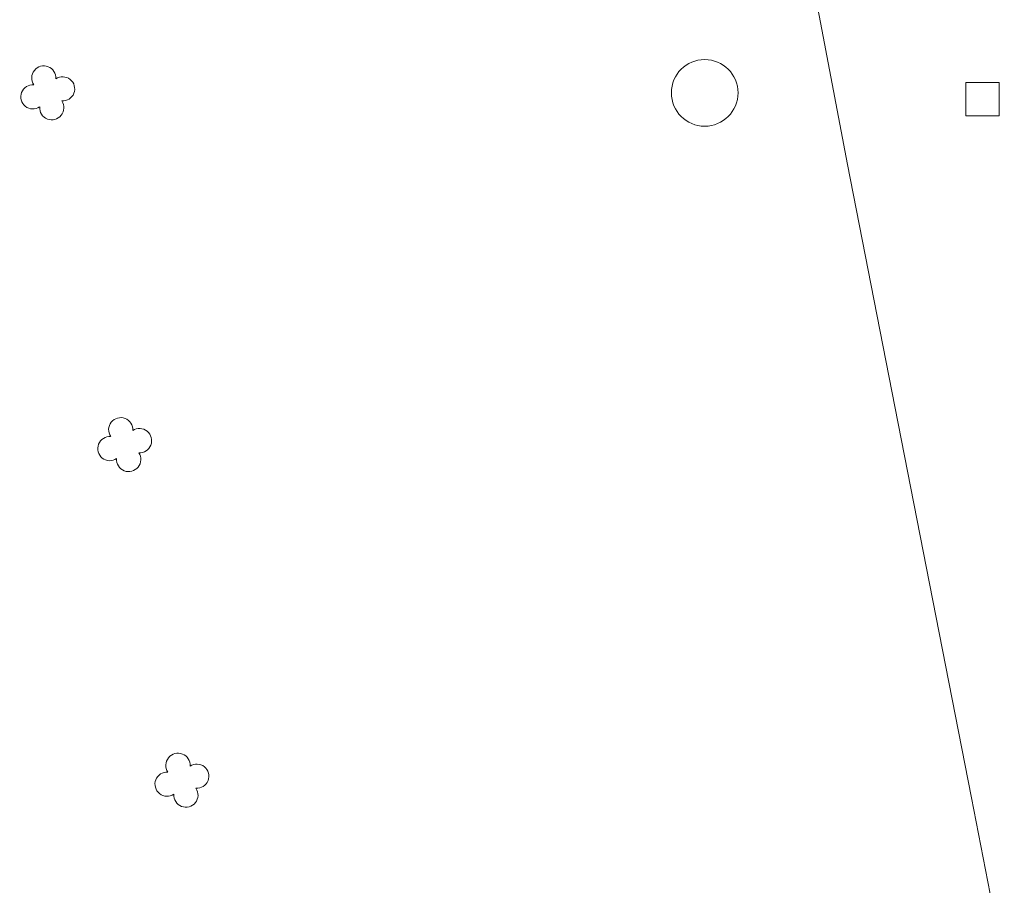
# Model space of a CAD drawing. Header units: metres. Extents: x 43144 to 46063, y 371355 to 373145.
# Tile 131 of 136: x 45936 to 45966, y 373068 to 373094. Entities that reach past the tile are written whole.
import ezdxf

# ---------------------------------------------------------------- set-up
doc = ezdxf.new("R2010")
doc.units = ezdxf.units.M

msp = doc.modelspace()

# ---------------------------------------------------------------- linework, layer by layer
at = {"layer": '', "lineweight": 18, "flags": 128}
for points in [[(45960.155, 373095.221), (45961.2, 373089.741)], [(45960.155, 373095.221), (45961.2, 373089.741)], [(45960.155, 373095.221), (45961.2, 373089.741)], [(45960.155, 373095.221), (45961.2, 373089.741)], [(45960.155, 373095.221), (45961.2, 373089.741)], [(45960.155, 373095.221), (45961.2, 373089.741)], [(45960.155, 373095.221), (45961.2, 373089.741)], [(45960.155, 373095.221), (45961.2, 373089.741)], [(45960.155, 373095.221), (45961.2, 373089.741)], [(45960.155, 373095.221), (45961.2, 373089.741)], [(45960.155, 373095.221), (45961.2, 373089.741)], [(45960.155, 373095.221), (45961.2, 373089.741)], [(45960.155, 373095.221), (45961.2, 373089.741)], [(45960.155, 373095.221), (45961.2, 373089.741)], [(45960.155, 373095.221), (45961.2, 373089.741)], [(45960.155, 373095.221), (45961.2, 373089.741)], [(45960.155, 373095.221), (45961.2, 373089.741)], [(45960.155, 373095.221), (45961.2, 373089.741)], [(45960.155, 373095.221), (45961.2, 373089.741)], [(45960.155, 373095.221), (45961.2, 373089.741)], [(45960.155, 373095.221), (45961.2, 373089.741)], [(45960.155, 373095.221), (45961.2, 373089.741)], [(45960.155, 373095.221), (45961.2, 373089.741)], [(45960.155, 373095.221), (45961.2, 373089.741)], [(45960.155, 373095.221), (45961.2, 373089.741)], [(45960.155, 373095.221), (45961.2, 373089.741)], [(45960.155, 373095.221), (45961.2, 373089.741)], [(45960.155, 373095.221), (45961.2, 373089.741)], [(45960.155, 373095.221), (45961.2, 373089.741)], [(45960.155, 373095.221), (45961.2, 373089.741)], [(45960.155, 373095.221), (45961.2, 373089.741)], [(45960.155, 373095.221), (45961.2, 373089.741)], [(45960.155, 373095.221), (45961.2, 373089.741)], [(45960.155, 373095.221), (45961.2, 373089.741)], [(45960.155, 373095.221), (45961.2, 373089.741)], [(45960.155, 373095.221), (45961.2, 373089.741)], [(45960.155, 373095.221), (45961.2, 373089.741)], [(45961.2, 373089.741), (45962.438, 373083.409)], [(45961.2, 373089.741), (45962.438, 373083.409)], [(45961.2, 373089.741), (45962.438, 373083.409)], [(45961.2, 373089.741), (45962.438, 373083.409)], [(45961.2, 373089.741), (45962.438, 373083.409)], [(45961.2, 373089.741), (45962.438, 373083.409)], [(45961.2, 373089.741), (45962.438, 373083.409)], [(45961.2, 373089.741), (45962.438, 373083.409)], [(45961.2, 373089.741), (45962.438, 373083.409)], [(45961.2, 373089.741), (45962.438, 373083.409)], [(45961.2, 373089.741), (45962.438, 373083.409)], [(45961.2, 373089.741), (45962.438, 373083.409)], [(45961.2, 373089.741), (45962.438, 373083.409)], [(45961.2, 373089.741), (45962.438, 373083.409)], [(45961.2, 373089.741), (45962.438, 373083.409)], [(45961.2, 373089.741), (45962.438, 373083.409)], [(45961.2, 373089.741), (45962.438, 373083.409)], [(45961.2, 373089.741), (45962.438, 373083.409)], [(45961.2, 373089.741), (45962.438, 373083.409)], [(45961.2, 373089.741), (45962.438, 373083.409)], [(45961.2, 373089.741), (45962.438, 373083.409)], [(45961.2, 373089.741), (45962.438, 373083.409)], [(45961.2, 373089.741), (45962.438, 373083.409)], [(45961.2, 373089.741), (45962.438, 373083.409)], [(45961.2, 373089.741), (45962.438, 373083.409)], [(45961.2, 373089.741), (45962.438, 373083.409)], [(45961.2, 373089.741), (45962.438, 373083.409)], [(45961.2, 373089.741), (45962.438, 373083.409)], [(45961.2, 373089.741), (45962.438, 373083.409)], [(45961.2, 373089.741), (45962.438, 373083.409)], [(45961.2, 373089.741), (45962.438, 373083.409)], [(45961.2, 373089.741), (45962.438, 373083.409)], [(45961.2, 373089.741), (45962.438, 373083.409)], [(45961.2, 373089.741), (45962.438, 373083.409)], [(45961.2, 373089.741), (45962.438, 373083.409)], [(45961.2, 373089.741), (45962.438, 373083.409)], [(45961.2, 373089.741), (45962.438, 373083.409)], [(45962.438, 373083.409), (45963.657, 373077.18)], [(45962.438, 373083.409), (45963.657, 373077.18)], [(45962.438, 373083.409), (45963.657, 373077.18)], [(45962.438, 373083.409), (45963.657, 373077.18)], [(45962.438, 373083.409), (45963.657, 373077.18)], [(45962.438, 373083.409), (45963.657, 373077.18)], [(45962.438, 373083.409), (45963.657, 373077.18)], [(45962.438, 373083.409), (45963.657, 373077.18)], [(45962.438, 373083.409), (45963.657, 373077.18)], [(45962.438, 373083.409), (45963.657, 373077.18)], [(45962.438, 373083.409), (45963.657, 373077.18)], [(45962.438, 373083.409), (45963.657, 373077.18)], [(45962.438, 373083.409), (45963.657, 373077.18)], [(45962.438, 373083.409), (45963.657, 373077.18)], [(45962.438, 373083.409), (45963.657, 373077.18)], [(45962.438, 373083.409), (45963.657, 373077.18)], [(45962.438, 373083.409), (45963.657, 373077.18)], [(45962.438, 373083.409), (45963.657, 373077.18)], [(45962.438, 373083.409), (45963.657, 373077.18)], [(45962.438, 373083.409), (45963.657, 373077.18)], [(45962.438, 373083.409), (45963.657, 373077.18)], [(45962.438, 373083.409), (45963.657, 373077.18)], [(45962.438, 373083.409), (45963.657, 373077.18)], [(45962.438, 373083.409), (45963.657, 373077.18)], [(45962.438, 373083.409), (45963.657, 373077.18)], [(45962.438, 373083.409), (45963.657, 373077.18)], [(45962.438, 373083.409), (45963.657, 373077.18)], [(45962.438, 373083.409), (45963.657, 373077.18)], [(45962.438, 373083.409), (45963.657, 373077.18)], [(45962.438, 373083.409), (45963.657, 373077.18)], [(45962.438, 373083.409), (45963.657, 373077.18)], [(45962.438, 373083.409), (45963.657, 373077.18)], [(45962.438, 373083.409), (45963.657, 373077.18)], [(45962.438, 373083.409), (45963.657, 373077.18)], [(45962.438, 373083.409), (45963.657, 373077.18)], [(45962.438, 373083.409), (45963.657, 373077.18)], [(45962.438, 373083.409), (45963.657, 373077.18)], [(45963.657, 373077.18), (45964.915, 373070.752)], [(45963.657, 373077.18), (45964.915, 373070.752)], [(45963.657, 373077.18), (45964.915, 373070.752)], [(45963.657, 373077.18), (45964.915, 373070.752)], [(45963.657, 373077.18), (45964.915, 373070.752)], [(45963.657, 373077.18), (45964.915, 373070.752)], [(45963.657, 373077.18), (45964.915, 373070.752)], [(45963.657, 373077.18), (45964.915, 373070.752)], [(45963.657, 373077.18), (45964.915, 373070.752)], [(45963.657, 373077.18), (45964.915, 373070.752)], [(45963.657, 373077.18), (45964.915, 373070.752)], [(45963.657, 373077.18), (45964.915, 373070.752)], [(45963.657, 373077.18), (45964.915, 373070.752)], [(45963.657, 373077.18), (45964.915, 373070.752)], [(45963.657, 373077.18), (45964.915, 373070.752)], [(45963.657, 373077.18), (45964.915, 373070.752)], [(45963.657, 373077.18), (45964.915, 373070.752)], [(45963.657, 373077.18), (45964.915, 373070.752)], [(45963.657, 373077.18), (45964.915, 373070.752)], [(45963.657, 373077.18), (45964.915, 373070.752)], [(45963.657, 373077.18), (45964.915, 373070.752)], [(45963.657, 373077.18), (45964.915, 373070.752)], [(45963.657, 373077.18), (45964.915, 373070.752)], [(45963.657, 373077.18), (45964.915, 373070.752)], [(45963.657, 373077.18), (45964.915, 373070.752)], [(45963.657, 373077.18), (45964.915, 373070.752)], [(45963.657, 373077.18), (45964.915, 373070.752)], [(45963.657, 373077.18), (45964.915, 373070.752)], [(45963.657, 373077.18), (45964.915, 373070.752)], [(45963.657, 373077.18), (45964.915, 373070.752)], [(45963.657, 373077.18), (45964.915, 373070.752)], [(45963.657, 373077.18), (45964.915, 373070.752)], [(45963.657, 373077.18), (45964.915, 373070.752)], [(45963.657, 373077.18), (45964.915, 373070.752)], [(45963.657, 373077.18), (45964.915, 373070.752)], [(45963.657, 373077.18), (45964.915, 373070.752)], [(45963.657, 373077.18), (45964.915, 373070.752)], [(45964.915, 373070.752), (45965.901, 373065.713)], [(45964.915, 373070.752), (45965.901, 373065.713)], [(45964.915, 373070.752), (45965.901, 373065.713)], [(45964.915, 373070.752), (45965.901, 373065.713)], [(45964.915, 373070.752), (45965.901, 373065.713)], [(45964.915, 373070.752), (45965.901, 373065.713)], [(45964.915, 373070.752), (45965.901, 373065.713)], [(45964.915, 373070.752), (45965.901, 373065.713)], [(45964.915, 373070.752), (45965.901, 373065.713)], [(45964.915, 373070.752), (45965.901, 373065.713)], [(45964.915, 373070.752), (45965.901, 373065.713)], [(45964.915, 373070.752), (45965.901, 373065.713)], [(45964.915, 373070.752), (45965.901, 373065.713)], [(45964.915, 373070.752), (45965.901, 373065.713)], [(45964.915, 373070.752), (45965.901, 373065.713)], [(45964.915, 373070.752), (45965.901, 373065.713)], [(45964.915, 373070.752), (45965.901, 373065.713)], [(45964.915, 373070.752), (45965.901, 373065.713)], [(45964.915, 373070.752), (45965.901, 373065.713)], [(45964.915, 373070.752), (45965.901, 373065.713)], [(45964.915, 373070.752), (45965.901, 373065.713)], [(45964.915, 373070.752), (45965.901, 373065.713)], [(45964.915, 373070.752), (45965.901, 373065.713)], [(45964.915, 373070.752), (45965.901, 373065.713)], [(45964.915, 373070.752), (45965.901, 373065.713)], [(45964.915, 373070.752), (45965.901, 373065.713)], [(45964.915, 373070.752), (45965.901, 373065.713)], [(45964.915, 373070.752), (45965.901, 373065.713)], [(45964.915, 373070.752), (45965.901, 373065.713)], [(45964.915, 373070.752), (45965.901, 373065.713)], [(45964.915, 373070.752), (45965.901, 373065.713)], [(45964.915, 373070.752), (45965.901, 373065.713)], [(45964.915, 373070.752), (45965.901, 373065.713)], [(45964.915, 373070.752), (45965.901, 373065.713)], [(45964.915, 373070.752), (45965.901, 373065.713)], [(45964.915, 373070.752), (45965.901, 373065.713)], [(45964.915, 373070.752), (45965.901, 373065.713)]]:
    msp.add_lwpolyline(points, dxfattribs=at)
at = {"layer": '', "color": 6, "linetype": 'Continuous', "lineweight": 13, "flags": 128}
msp.add_lwpolyline([(45964.745, 373091.205), (45965.745, 373091.205), (45965.745, 373092.205), (45964.745, 373092.205), (45964.745, 373091.205)], close=True, dxfattribs=at)
msp.add_lwpolyline([(45964.745, 373091.205), (45965.745, 373091.205), (45965.745, 373092.205), (45964.745, 373092.205), (45964.745, 373091.205)], close=True, dxfattribs=at)
msp.add_lwpolyline([(45964.745, 373091.205), (45965.745, 373091.205), (45965.745, 373092.205), (45964.745, 373092.205), (45964.745, 373091.205)], close=True, dxfattribs=at)
msp.add_lwpolyline([(45964.745, 373091.205), (45965.745, 373091.205), (45965.745, 373092.205), (45964.745, 373092.205), (45964.745, 373091.205)], close=True, dxfattribs=at)
msp.add_lwpolyline([(45964.745, 373091.205), (45965.745, 373091.205), (45965.745, 373092.205), (45964.745, 373092.205), (45964.745, 373091.205)], close=True, dxfattribs=at)
msp.add_lwpolyline([(45964.745, 373091.205), (45965.745, 373091.205), (45965.745, 373092.205), (45964.745, 373092.205), (45964.745, 373091.205)], close=True, dxfattribs=at)
msp.add_lwpolyline([(45964.745, 373091.205), (45965.745, 373091.205), (45965.745, 373092.205), (45964.745, 373092.205), (45964.745, 373091.205)], close=True, dxfattribs=at)
msp.add_lwpolyline([(45964.745, 373091.205), (45965.745, 373091.205), (45965.745, 373092.205), (45964.745, 373092.205), (45964.745, 373091.205)], close=True, dxfattribs=at)
msp.add_lwpolyline([(45964.745, 373091.205), (45965.745, 373091.205), (45965.745, 373092.205), (45964.745, 373092.205), (45964.745, 373091.205)], close=True, dxfattribs=at)
msp.add_lwpolyline([(45964.745, 373091.205), (45965.745, 373091.205), (45965.745, 373092.205), (45964.745, 373092.205), (45964.745, 373091.205)], close=True, dxfattribs=at)
msp.add_lwpolyline([(45964.745, 373091.205), (45965.745, 373091.205), (45965.745, 373092.205), (45964.745, 373092.205), (45964.745, 373091.205)], close=True, dxfattribs=at)
msp.add_lwpolyline([(45964.745, 373091.205), (45965.745, 373091.205), (45965.745, 373092.205), (45964.745, 373092.205), (45964.745, 373091.205)], close=True, dxfattribs=at)
msp.add_lwpolyline([(45964.745, 373091.205), (45965.745, 373091.205), (45965.745, 373092.205), (45964.745, 373092.205), (45964.745, 373091.205)], close=True, dxfattribs=at)
msp.add_lwpolyline([(45964.745, 373091.205), (45965.745, 373091.205), (45965.745, 373092.205), (45964.745, 373092.205), (45964.745, 373091.205)], close=True, dxfattribs=at)
msp.add_lwpolyline([(45964.745, 373091.205), (45965.745, 373091.205), (45965.745, 373092.205), (45964.745, 373092.205), (45964.745, 373091.205)], close=True, dxfattribs=at)
msp.add_lwpolyline([(45964.745, 373091.205), (45965.745, 373091.205), (45965.745, 373092.205), (45964.745, 373092.205), (45964.745, 373091.205)], close=True, dxfattribs=at)
msp.add_lwpolyline([(45964.745, 373091.205), (45965.745, 373091.205), (45965.745, 373092.205), (45964.745, 373092.205), (45964.745, 373091.205)], close=True, dxfattribs=at)
msp.add_lwpolyline([(45964.745, 373091.205), (45965.745, 373091.205), (45965.745, 373092.205), (45964.745, 373092.205), (45964.745, 373091.205)], close=True, dxfattribs=at)
msp.add_lwpolyline([(45964.745, 373091.205), (45965.745, 373091.205), (45965.745, 373092.205), (45964.745, 373092.205), (45964.745, 373091.205)], close=True, dxfattribs=at)
msp.add_lwpolyline([(45964.745, 373091.205), (45965.745, 373091.205), (45965.745, 373092.205), (45964.745, 373092.205), (45964.745, 373091.205)], close=True, dxfattribs=at)
msp.add_lwpolyline([(45964.745, 373091.205), (45965.745, 373091.205), (45965.745, 373092.205), (45964.745, 373092.205), (45964.745, 373091.205)], close=True, dxfattribs=at)
msp.add_lwpolyline([(45964.745, 373091.205), (45965.745, 373091.205), (45965.745, 373092.205), (45964.745, 373092.205), (45964.745, 373091.205)], close=True, dxfattribs=at)
msp.add_lwpolyline([(45964.745, 373091.205), (45965.745, 373091.205), (45965.745, 373092.205), (45964.745, 373092.205), (45964.745, 373091.205)], close=True, dxfattribs=at)
msp.add_lwpolyline([(45964.745, 373091.205), (45965.745, 373091.205), (45965.745, 373092.205), (45964.745, 373092.205), (45964.745, 373091.205)], close=True, dxfattribs=at)
msp.add_lwpolyline([(45964.745, 373091.205), (45965.745, 373091.205), (45965.745, 373092.205), (45964.745, 373092.205), (45964.745, 373091.205)], close=True, dxfattribs=at)
msp.add_lwpolyline([(45964.745, 373091.205), (45965.745, 373091.205), (45965.745, 373092.205), (45964.745, 373092.205), (45964.745, 373091.205)], close=True, dxfattribs=at)
msp.add_lwpolyline([(45964.745, 373091.205), (45965.745, 373091.205), (45965.745, 373092.205), (45964.745, 373092.205), (45964.745, 373091.205)], close=True, dxfattribs=at)
msp.add_lwpolyline([(45964.745, 373091.205), (45965.745, 373091.205), (45965.745, 373092.205), (45964.745, 373092.205), (45964.745, 373091.205)], close=True, dxfattribs=at)
msp.add_lwpolyline([(45964.745, 373091.205), (45965.745, 373091.205), (45965.745, 373092.205), (45964.745, 373092.205), (45964.745, 373091.205)], close=True, dxfattribs=at)
msp.add_lwpolyline([(45964.745, 373091.205), (45965.745, 373091.205), (45965.745, 373092.205), (45964.745, 373092.205), (45964.745, 373091.205)], close=True, dxfattribs=at)
msp.add_lwpolyline([(45964.745, 373091.205), (45965.745, 373091.205), (45965.745, 373092.205), (45964.745, 373092.205), (45964.745, 373091.205)], close=True, dxfattribs=at)
msp.add_lwpolyline([(45964.745, 373091.205), (45965.745, 373091.205), (45965.745, 373092.205), (45964.745, 373092.205), (45964.745, 373091.205)], close=True, dxfattribs=at)
msp.add_lwpolyline([(45964.745, 373091.205), (45965.745, 373091.205), (45965.745, 373092.205), (45964.745, 373092.205), (45964.745, 373091.205)], close=True, dxfattribs=at)
msp.add_lwpolyline([(45964.745, 373091.205), (45965.745, 373091.205), (45965.745, 373092.205), (45964.745, 373092.205), (45964.745, 373091.205)], close=True, dxfattribs=at)
at = {"layer": '', "color": 7, "linetype": 'Continuous', "lineweight": 13}
msp.add_circle((45956.911, 373091.89), 1, dxfattribs=at)
msp.add_circle((45956.911, 373091.89), 1, dxfattribs=at)
msp.add_circle((45956.911, 373091.89), 1, dxfattribs=at)
msp.add_circle((45956.911, 373091.89), 1, dxfattribs=at)
msp.add_circle((45956.911, 373091.89), 1, dxfattribs=at)
msp.add_circle((45956.911, 373091.89), 1, dxfattribs=at)
msp.add_circle((45956.911, 373091.89), 1, dxfattribs=at)
msp.add_circle((45956.911, 373091.89), 1, dxfattribs=at)
msp.add_circle((45956.911, 373091.89), 1, dxfattribs=at)
msp.add_circle((45956.911, 373091.89), 1, dxfattribs=at)
msp.add_circle((45956.911, 373091.89), 1, dxfattribs=at)
msp.add_circle((45956.911, 373091.89), 1, dxfattribs=at)
msp.add_circle((45956.911, 373091.89), 1, dxfattribs=at)
msp.add_circle((45956.911, 373091.89), 1, dxfattribs=at)
msp.add_circle((45956.911, 373091.89), 1, dxfattribs=at)
msp.add_circle((45956.911, 373091.89), 1, dxfattribs=at)
msp.add_circle((45956.911, 373091.89), 1, dxfattribs=at)
msp.add_circle((45956.911, 373091.89), 1, dxfattribs=at)
msp.add_circle((45956.911, 373091.89), 1, dxfattribs=at)
msp.add_circle((45956.911, 373091.89), 1, dxfattribs=at)
msp.add_circle((45956.911, 373091.89), 1, dxfattribs=at)
msp.add_circle((45956.911, 373091.89), 1, dxfattribs=at)
msp.add_circle((45956.911, 373091.89), 1, dxfattribs=at)
msp.add_circle((45956.911, 373091.89), 1, dxfattribs=at)
msp.add_circle((45956.911, 373091.89), 1, dxfattribs=at)
msp.add_circle((45956.911, 373091.89), 1, dxfattribs=at)
msp.add_circle((45956.911, 373091.89), 1, dxfattribs=at)
msp.add_circle((45956.911, 373091.89), 1, dxfattribs=at)
msp.add_circle((45956.911, 373091.89), 1, dxfattribs=at)
msp.add_circle((45956.911, 373091.89), 1, dxfattribs=at)
msp.add_circle((45956.911, 373091.89), 1, dxfattribs=at)
msp.add_circle((45956.911, 373091.89), 1, dxfattribs=at)
msp.add_circle((45956.911, 373091.89), 1, dxfattribs=at)
msp.add_circle((45956.911, 373091.89), 1, dxfattribs=at)
at = {"layer": '', "color": 116, "linetype": 'Continuous', "lineweight": 13, "extrusion": (0, 0, -1)}
for centre, start, end in [((-45937.081, 373092.337), 326.0753, 183.9246), ((-45937.081, 373092.337), 326.0753, 183.9246), ((-45937.081, 373092.337), 326.0753, 183.9246), ((-45937.081, 373092.337), 326.0753, 183.9246), ((-45937.081, 373092.337), 326.0753, 183.9246), ((-45937.081, 373092.337), 326.0753, 183.9246), ((-45937.081, 373092.337), 326.0753, 183.9246), ((-45937.081, 373092.337), 326.0753, 183.9246), ((-45937.081, 373092.337), 326.0753, 183.9246), ((-45937.081, 373092.337), 326.0753, 183.9246), ((-45937.081, 373092.337), 326.0753, 183.9246), ((-45937.081, 373092.337), 326.0753, 183.9246), ((-45937.081, 373092.337), 326.0753, 183.9246), ((-45937.081, 373092.337), 326.0753, 183.9246), ((-45937.081, 373092.337), 326.0753, 183.9246), ((-45937.081, 373092.337), 326.0753, 183.9246), ((-45937.081, 373092.337), 326.0753, 183.9246), ((-45937.081, 373092.337), 326.0753, 183.9246), ((-45937.081, 373092.337), 326.0753, 183.9246), ((-45937.081, 373092.337), 326.0753, 183.9246), ((-45937.081, 373092.337), 326.0753, 183.9246), ((-45937.081, 373092.337), 326.0753, 183.9246), ((-45937.081, 373092.337), 326.0753, 183.9246), ((-45937.081, 373092.337), 326.0753, 183.9246), ((-45937.081, 373092.337), 326.0753, 183.9246), ((-45937.081, 373092.337), 326.0753, 183.9246), ((-45937.081, 373092.337), 326.0753, 183.9246), ((-45937.081, 373092.337), 326.0753, 183.9246), ((-45937.081, 373092.337), 326.0753, 183.9246), ((-45937.081, 373092.337), 326.0753, 183.9246), ((-45937.081, 373092.337), 326.0753, 183.9246), ((-45937.081, 373092.337), 326.0753, 183.9246), ((-45937.081, 373092.337), 326.0753, 183.9246), ((-45937.081, 373092.337), 326.0753, 183.9246), ((-45937.646, 373092.01), 56.0753, 273.9246), ((-45937.646, 373092.01), 56.0753, 273.9246), ((-45937.646, 373092.01), 56.0753, 273.9246), ((-45937.646, 373092.01), 56.0753, 273.9246), ((-45937.646, 373092.01), 56.0753, 273.9246), ((-45937.646, 373092.01), 56.0753, 273.9246), ((-45937.646, 373092.01), 56.0753, 273.9246), ((-45937.646, 373092.01), 56.0753, 273.9246), ((-45937.646, 373092.01), 56.0753, 273.9246), ((-45937.646, 373092.01), 56.0753, 273.9246), ((-45937.646, 373092.01), 56.0753, 273.9246), ((-45937.646, 373092.01), 56.0753, 273.9246), ((-45937.646, 373092.01), 56.0753, 273.9246), ((-45937.646, 373092.01), 56.0753, 273.9246), ((-45937.646, 373092.01), 56.0753, 273.9246), ((-45937.646, 373092.01), 56.0753, 273.9246), ((-45937.646, 373092.01), 56.0753, 273.9246), ((-45937.646, 373092.01), 56.0753, 273.9246), ((-45937.646, 373092.01), 56.0753, 273.9246), ((-45937.646, 373092.01), 56.0753, 273.9246), ((-45937.646, 373092.01), 56.0753, 273.9246), ((-45937.646, 373092.01), 56.0753, 273.9246), ((-45937.646, 373092.01), 56.0753, 273.9246), ((-45937.646, 373092.01), 56.0753, 273.9246), ((-45937.646, 373092.01), 56.0753, 273.9246), ((-45937.646, 373092.01), 56.0753, 273.9246), ((-45937.646, 373092.01), 56.0753, 273.9246), ((-45937.646, 373092.01), 56.0753, 273.9246), ((-45937.646, 373092.01), 56.0753, 273.9246), ((-45937.646, 373092.01), 56.0753, 273.9246), ((-45937.646, 373092.01), 56.0753, 273.9246), ((-45937.646, 373092.01), 56.0753, 273.9246), ((-45937.646, 373092.01), 56.0753, 273.9246), ((-45937.646, 373092.01), 56.0753, 273.9246), ((-45936.754, 373091.771), 236.0753, 93.9246), ((-45936.754, 373091.771), 236.0753, 93.9246), ((-45936.754, 373091.771), 236.0753, 93.9246), ((-45936.754, 373091.771), 236.0753, 93.9246), ((-45936.754, 373091.771), 236.0753, 93.9246), ((-45936.754, 373091.771), 236.0753, 93.9246), ((-45936.754, 373091.771), 236.0753, 93.9246), ((-45936.754, 373091.771), 236.0753, 93.9246), ((-45936.754, 373091.771), 236.0753, 93.9246), ((-45936.754, 373091.771), 236.0753, 93.9246), ((-45936.754, 373091.771), 236.0753, 93.9246), ((-45936.754, 373091.771), 236.0753, 93.9246), ((-45936.754, 373091.771), 236.0753, 93.9246), ((-45936.754, 373091.771), 236.0753, 93.9246), ((-45936.754, 373091.771), 236.0753, 93.9246), ((-45936.754, 373091.771), 236.0753, 93.9246), ((-45936.754, 373091.771), 236.0753, 93.9246), ((-45936.754, 373091.771), 236.0753, 93.9246), ((-45936.754, 373091.771), 236.0753, 93.9246), ((-45936.754, 373091.771), 236.0753, 93.9246), ((-45936.754, 373091.771), 236.0753, 93.9246), ((-45936.754, 373091.771), 236.0753, 93.9246), ((-45936.754, 373091.771), 236.0753, 93.9246), ((-45936.754, 373091.771), 236.0753, 93.9246), ((-45936.754, 373091.771), 236.0753, 93.9246), ((-45936.754, 373091.771), 236.0753, 93.9246), ((-45936.754, 373091.771), 236.0753, 93.9246), ((-45936.754, 373091.771), 236.0753, 93.9246), ((-45936.754, 373091.771), 236.0753, 93.9246), ((-45936.754, 373091.771), 236.0753, 93.9246), ((-45936.754, 373091.771), 236.0753, 93.9246), ((-45936.754, 373091.771), 236.0753, 93.9246), ((-45936.754, 373091.771), 236.0753, 93.9246), ((-45936.754, 373091.771), 236.0753, 93.9246), ((-45937.32, 373091.445), 146.0753, 3.9246), ((-45937.32, 373091.445), 146.0753, 3.9246), ((-45937.32, 373091.445), 146.0753, 3.9246), ((-45937.32, 373091.445), 146.0753, 3.9246), ((-45937.32, 373091.445), 146.0753, 3.9246), ((-45937.32, 373091.445), 146.0753, 3.9246), ((-45937.32, 373091.445), 146.0753, 3.9246), ((-45937.32, 373091.445), 146.0753, 3.9246), ((-45937.32, 373091.445), 146.0753, 3.9246), ((-45937.32, 373091.445), 146.0753, 3.9246), ((-45937.32, 373091.445), 146.0753, 3.9246), ((-45937.32, 373091.445), 146.0753, 3.9246), ((-45937.32, 373091.445), 146.0753, 3.9246), ((-45937.32, 373091.445), 146.0753, 3.9246), ((-45937.32, 373091.445), 146.0753, 3.9246), ((-45937.32, 373091.445), 146.0753, 3.9246), ((-45937.32, 373091.445), 146.0753, 3.9246), ((-45937.32, 373091.445), 146.0753, 3.9246), ((-45937.32, 373091.445), 146.0753, 3.9246), ((-45937.32, 373091.445), 146.0753, 3.9246), ((-45937.32, 373091.445), 146.0753, 3.9246), ((-45937.32, 373091.445), 146.0753, 3.9246), ((-45937.32, 373091.445), 146.0753, 3.9246), ((-45937.32, 373091.445), 146.0753, 3.9246), ((-45937.32, 373091.445), 146.0753, 3.9246), ((-45937.32, 373091.445), 146.0753, 3.9246), ((-45937.32, 373091.445), 146.0753, 3.9246), ((-45937.32, 373091.445), 146.0753, 3.9246), ((-45937.32, 373091.445), 146.0753, 3.9246), ((-45937.32, 373091.445), 146.0753, 3.9246), ((-45937.32, 373091.445), 146.0753, 3.9246), ((-45937.32, 373091.445), 146.0753, 3.9246), ((-45937.32, 373091.445), 146.0753, 3.9246), ((-45937.32, 373091.445), 146.0753, 3.9246), ((-45939.39, 373081.79), 326.0753, 183.9246), ((-45939.39, 373081.79), 326.0753, 183.9246), ((-45939.39, 373081.79), 326.0753, 183.9246), ((-45939.39, 373081.79), 326.0753, 183.9246), ((-45939.39, 373081.79), 326.0753, 183.9246), ((-45939.39, 373081.79), 326.0753, 183.9246), ((-45939.39, 373081.79), 326.0753, 183.9246), ((-45939.39, 373081.79), 326.0753, 183.9246), ((-45939.39, 373081.79), 326.0753, 183.9246), ((-45939.39, 373081.79), 326.0753, 183.9246), ((-45939.39, 373081.79), 326.0753, 183.9246), ((-45939.39, 373081.79), 326.0753, 183.9246), ((-45939.39, 373081.79), 326.0753, 183.9246), ((-45939.39, 373081.79), 326.0753, 183.9246), ((-45939.39, 373081.79), 326.0753, 183.9246), ((-45939.39, 373081.79), 326.0753, 183.9246), ((-45939.39, 373081.79), 326.0753, 183.9246), ((-45939.39, 373081.79), 326.0753, 183.9246), ((-45939.39, 373081.79), 326.0753, 183.9246), ((-45939.39, 373081.79), 326.0753, 183.9246), ((-45939.39, 373081.79), 326.0753, 183.9246), ((-45939.39, 373081.79), 326.0753, 183.9246), ((-45939.39, 373081.79), 326.0753, 183.9246), ((-45939.39, 373081.79), 326.0753, 183.9246), ((-45939.39, 373081.79), 326.0753, 183.9246), ((-45939.39, 373081.79), 326.0753, 183.9246), ((-45939.39, 373081.79), 326.0753, 183.9246), ((-45939.39, 373081.79), 326.0753, 183.9246), ((-45939.39, 373081.79), 326.0753, 183.9246), ((-45939.39, 373081.79), 326.0753, 183.9246), ((-45939.39, 373081.79), 326.0753, 183.9246), ((-45939.39, 373081.79), 326.0753, 183.9246), ((-45939.39, 373081.79), 326.0753, 183.9246), ((-45939.39, 373081.79), 326.0753, 183.9246), ((-45939.063, 373081.224), 236.0753, 93.9246), ((-45939.063, 373081.224), 236.0753, 93.9246), ((-45939.063, 373081.224), 236.0753, 93.9246), ((-45939.063, 373081.224), 236.0753, 93.9246), ((-45939.063, 373081.224), 236.0753, 93.9246), ((-45939.063, 373081.224), 236.0753, 93.9246), ((-45939.063, 373081.224), 236.0753, 93.9246), ((-45939.063, 373081.224), 236.0753, 93.9246), ((-45939.063, 373081.224), 236.0753, 93.9246), ((-45939.063, 373081.224), 236.0753, 93.9246), ((-45939.063, 373081.224), 236.0753, 93.9246), ((-45939.063, 373081.224), 236.0753, 93.9246), ((-45939.063, 373081.224), 236.0753, 93.9246), ((-45939.063, 373081.224), 236.0753, 93.9246), ((-45939.063, 373081.224), 236.0753, 93.9246), ((-45939.063, 373081.224), 236.0753, 93.9246), ((-45939.063, 373081.224), 236.0753, 93.9246), ((-45939.063, 373081.224), 236.0753, 93.9246), ((-45939.063, 373081.224), 236.0753, 93.9246), ((-45939.063, 373081.224), 236.0753, 93.9246), ((-45939.063, 373081.224), 236.0753, 93.9246), ((-45939.063, 373081.224), 236.0753, 93.9246), ((-45939.063, 373081.224), 236.0753, 93.9246), ((-45939.063, 373081.224), 236.0753, 93.9246), ((-45939.063, 373081.224), 236.0753, 93.9246), ((-45939.063, 373081.224), 236.0753, 93.9246), ((-45939.063, 373081.224), 236.0753, 93.9246), ((-45939.063, 373081.224), 236.0753, 93.9246), ((-45939.063, 373081.224), 236.0753, 93.9246), ((-45939.063, 373081.224), 236.0753, 93.9246), ((-45939.063, 373081.224), 236.0753, 93.9246), ((-45939.063, 373081.224), 236.0753, 93.9246), ((-45939.063, 373081.224), 236.0753, 93.9246), ((-45939.063, 373081.224), 236.0753, 93.9246), ((-45939.955, 373081.463), 56.0753, 273.9246), ((-45939.955, 373081.463), 56.0753, 273.9246), ((-45939.955, 373081.463), 56.0753, 273.9246), ((-45939.955, 373081.463), 56.0753, 273.9246), ((-45939.955, 373081.463), 56.0753, 273.9246), ((-45939.955, 373081.463), 56.0753, 273.9246), ((-45939.955, 373081.463), 56.0753, 273.9246), ((-45939.955, 373081.463), 56.0753, 273.9246), ((-45939.955, 373081.463), 56.0753, 273.9246), ((-45939.955, 373081.463), 56.0753, 273.9246), ((-45939.955, 373081.463), 56.0753, 273.9246), ((-45939.955, 373081.463), 56.0753, 273.9246), ((-45939.955, 373081.463), 56.0753, 273.9246), ((-45939.955, 373081.463), 56.0753, 273.9246), ((-45939.955, 373081.463), 56.0753, 273.9246), ((-45939.955, 373081.463), 56.0753, 273.9246), ((-45939.955, 373081.463), 56.0753, 273.9246), ((-45939.955, 373081.463), 56.0753, 273.9246), ((-45939.955, 373081.463), 56.0753, 273.9246), ((-45939.955, 373081.463), 56.0753, 273.9246), ((-45939.955, 373081.463), 56.0753, 273.9246), ((-45939.955, 373081.463), 56.0753, 273.9246), ((-45939.955, 373081.463), 56.0753, 273.9246), ((-45939.955, 373081.463), 56.0753, 273.9246), ((-45939.955, 373081.463), 56.0753, 273.9246), ((-45939.955, 373081.463), 56.0753, 273.9246), ((-45939.955, 373081.463), 56.0753, 273.9246), ((-45939.955, 373081.463), 56.0753, 273.9246), ((-45939.955, 373081.463), 56.0753, 273.9246), ((-45939.955, 373081.463), 56.0753, 273.9246), ((-45939.955, 373081.463), 56.0753, 273.9246), ((-45939.955, 373081.463), 56.0753, 273.9246), ((-45939.955, 373081.463), 56.0753, 273.9246), ((-45939.955, 373081.463), 56.0753, 273.9246), ((-45939.629, 373080.898), 146.0753, 3.9246), ((-45939.629, 373080.898), 146.0753, 3.9246), ((-45939.629, 373080.898), 146.0753, 3.9246), ((-45939.629, 373080.898), 146.0753, 3.9246), ((-45939.629, 373080.898), 146.0753, 3.9246), ((-45939.629, 373080.898), 146.0753, 3.9246), ((-45939.629, 373080.898), 146.0753, 3.9246), ((-45939.629, 373080.898), 146.0753, 3.9246), ((-45939.629, 373080.898), 146.0753, 3.9246), ((-45939.629, 373080.898), 146.0753, 3.9246), ((-45939.629, 373080.898), 146.0753, 3.9246), ((-45939.629, 373080.898), 146.0753, 3.9246), ((-45939.629, 373080.898), 146.0753, 3.9246), ((-45939.629, 373080.898), 146.0753, 3.9246), ((-45939.629, 373080.898), 146.0753, 3.9246), ((-45939.629, 373080.898), 146.0753, 3.9246), ((-45939.629, 373080.898), 146.0753, 3.9246), ((-45939.629, 373080.898), 146.0753, 3.9246), ((-45939.629, 373080.898), 146.0753, 3.9246), ((-45939.629, 373080.898), 146.0753, 3.9246), ((-45939.629, 373080.898), 146.0753, 3.9246), ((-45939.629, 373080.898), 146.0753, 3.9246), ((-45939.629, 373080.898), 146.0753, 3.9246), ((-45939.629, 373080.898), 146.0753, 3.9246), ((-45939.629, 373080.898), 146.0753, 3.9246), ((-45939.629, 373080.898), 146.0753, 3.9246), ((-45939.629, 373080.898), 146.0753, 3.9246), ((-45939.629, 373080.898), 146.0753, 3.9246), ((-45939.629, 373080.898), 146.0753, 3.9246), ((-45939.629, 373080.898), 146.0753, 3.9246), ((-45939.629, 373080.898), 146.0753, 3.9246), ((-45939.629, 373080.898), 146.0753, 3.9246), ((-45939.629, 373080.898), 146.0753, 3.9246), ((-45939.629, 373080.898), 146.0753, 3.9246), ((-45941.107, 373071.729), 326.0753, 183.9246), ((-45941.107, 373071.729), 326.0753, 183.9246), ((-45941.107, 373071.729), 326.0753, 183.9246), ((-45941.107, 373071.729), 326.0753, 183.9246), ((-45941.107, 373071.729), 326.0753, 183.9246), ((-45941.107, 373071.729), 326.0753, 183.9246), ((-45941.107, 373071.729), 326.0753, 183.9246), ((-45941.107, 373071.729), 326.0753, 183.9246), ((-45941.107, 373071.729), 326.0753, 183.9246), ((-45941.107, 373071.729), 326.0753, 183.9246), ((-45941.107, 373071.729), 326.0753, 183.9246), ((-45941.107, 373071.729), 326.0753, 183.9246), ((-45941.107, 373071.729), 326.0753, 183.9246), ((-45941.107, 373071.729), 326.0753, 183.9246), ((-45941.107, 373071.729), 326.0753, 183.9246), ((-45941.107, 373071.729), 326.0753, 183.9246), ((-45941.107, 373071.729), 326.0753, 183.9246), ((-45941.107, 373071.729), 326.0753, 183.9246), ((-45941.107, 373071.729), 326.0753, 183.9246), ((-45941.107, 373071.729), 326.0753, 183.9246), ((-45941.107, 373071.729), 326.0753, 183.9246), ((-45941.107, 373071.729), 326.0753, 183.9246), ((-45941.107, 373071.729), 326.0753, 183.9246), ((-45941.107, 373071.729), 326.0753, 183.9246), ((-45941.107, 373071.729), 326.0753, 183.9246), ((-45941.107, 373071.729), 326.0753, 183.9246), ((-45941.107, 373071.729), 326.0753, 183.9246), ((-45941.107, 373071.729), 326.0753, 183.9246), ((-45941.107, 373071.729), 326.0753, 183.9246), ((-45941.107, 373071.729), 326.0753, 183.9246), ((-45941.107, 373071.729), 326.0753, 183.9246), ((-45941.107, 373071.729), 326.0753, 183.9246), ((-45941.107, 373071.729), 326.0753, 183.9246), ((-45941.107, 373071.729), 326.0753, 183.9246), ((-45940.78, 373071.163), 236.0753, 93.9246), ((-45940.78, 373071.163), 236.0753, 93.9246), ((-45940.78, 373071.163), 236.0753, 93.9246), ((-45940.78, 373071.163), 236.0753, 93.9246), ((-45940.78, 373071.163), 236.0753, 93.9246), ((-45940.78, 373071.163), 236.0753, 93.9246), ((-45940.78, 373071.163), 236.0753, 93.9246), ((-45940.78, 373071.163), 236.0753, 93.9246), ((-45940.78, 373071.163), 236.0753, 93.9246), ((-45940.78, 373071.163), 236.0753, 93.9246), ((-45940.78, 373071.163), 236.0753, 93.9246), ((-45940.78, 373071.163), 236.0753, 93.9246), ((-45940.78, 373071.163), 236.0753, 93.9246), ((-45940.78, 373071.163), 236.0753, 93.9246), ((-45940.78, 373071.163), 236.0753, 93.9246), ((-45940.78, 373071.163), 236.0753, 93.9246), ((-45940.78, 373071.163), 236.0753, 93.9246), ((-45940.78, 373071.163), 236.0753, 93.9246), ((-45940.78, 373071.163), 236.0753, 93.9246), ((-45940.78, 373071.163), 236.0753, 93.9246), ((-45940.78, 373071.163), 236.0753, 93.9246), ((-45940.78, 373071.163), 236.0753, 93.9246), ((-45940.78, 373071.163), 236.0753, 93.9246), ((-45940.78, 373071.163), 236.0753, 93.9246), ((-45940.78, 373071.163), 236.0753, 93.9246), ((-45940.78, 373071.163), 236.0753, 93.9246), ((-45940.78, 373071.163), 236.0753, 93.9246), ((-45940.78, 373071.163), 236.0753, 93.9246), ((-45940.78, 373071.163), 236.0753, 93.9246), ((-45940.78, 373071.163), 236.0753, 93.9246), ((-45940.78, 373071.163), 236.0753, 93.9246), ((-45940.78, 373071.163), 236.0753, 93.9246), ((-45940.78, 373071.163), 236.0753, 93.9246), ((-45940.78, 373071.163), 236.0753, 93.9246), ((-45941.672, 373071.402), 56.0753, 273.9246), ((-45941.672, 373071.402), 56.0753, 273.9246), ((-45941.672, 373071.402), 56.0753, 273.9246), ((-45941.672, 373071.402), 56.0753, 273.9246), ((-45941.672, 373071.402), 56.0753, 273.9246), ((-45941.672, 373071.402), 56.0753, 273.9246), ((-45941.672, 373071.402), 56.0753, 273.9246), ((-45941.672, 373071.402), 56.0753, 273.9246), ((-45941.672, 373071.402), 56.0753, 273.9246), ((-45941.672, 373071.402), 56.0753, 273.9246), ((-45941.672, 373071.402), 56.0753, 273.9246), ((-45941.672, 373071.402), 56.0753, 273.9246), ((-45941.672, 373071.402), 56.0753, 273.9246), ((-45941.672, 373071.402), 56.0753, 273.9246), ((-45941.672, 373071.402), 56.0753, 273.9246), ((-45941.672, 373071.402), 56.0753, 273.9246), ((-45941.672, 373071.402), 56.0753, 273.9246), ((-45941.672, 373071.402), 56.0753, 273.9246), ((-45941.672, 373071.402), 56.0753, 273.9246), ((-45941.672, 373071.402), 56.0753, 273.9246), ((-45941.672, 373071.402), 56.0753, 273.9246), ((-45941.672, 373071.402), 56.0753, 273.9246), ((-45941.672, 373071.402), 56.0753, 273.9246), ((-45941.672, 373071.402), 56.0753, 273.9246), ((-45941.672, 373071.402), 56.0753, 273.9246), ((-45941.672, 373071.402), 56.0753, 273.9246), ((-45941.672, 373071.402), 56.0753, 273.9246), ((-45941.672, 373071.402), 56.0753, 273.9246), ((-45941.672, 373071.402), 56.0753, 273.9246), ((-45941.672, 373071.402), 56.0753, 273.9246), ((-45941.672, 373071.402), 56.0753, 273.9246), ((-45941.672, 373071.402), 56.0753, 273.9246), ((-45941.672, 373071.402), 56.0753, 273.9246), ((-45941.672, 373071.402), 56.0753, 273.9246), ((-45941.346, 373070.837), 146.0753, 3.9246), ((-45941.346, 373070.837), 146.0753, 3.9246), ((-45941.346, 373070.837), 146.0753, 3.9246), ((-45941.346, 373070.837), 146.0753, 3.9246), ((-45941.346, 373070.837), 146.0753, 3.9246), ((-45941.346, 373070.837), 146.0753, 3.9246), ((-45941.346, 373070.837), 146.0753, 3.9246), ((-45941.346, 373070.837), 146.0753, 3.9246), ((-45941.346, 373070.837), 146.0753, 3.9246), ((-45941.346, 373070.837), 146.0753, 3.9246), ((-45941.346, 373070.837), 146.0753, 3.9246), ((-45941.346, 373070.837), 146.0753, 3.9246), ((-45941.346, 373070.837), 146.0753, 3.9246), ((-45941.346, 373070.837), 146.0753, 3.9246), ((-45941.346, 373070.837), 146.0753, 3.9246), ((-45941.346, 373070.837), 146.0753, 3.9246), ((-45941.346, 373070.837), 146.0753, 3.9246), ((-45941.346, 373070.837), 146.0753, 3.9246), ((-45941.346, 373070.837), 146.0753, 3.9246), ((-45941.346, 373070.837), 146.0753, 3.9246), ((-45941.346, 373070.837), 146.0753, 3.9246), ((-45941.346, 373070.837), 146.0753, 3.9246), ((-45941.346, 373070.837), 146.0753, 3.9246), ((-45941.346, 373070.837), 146.0753, 3.9246), ((-45941.346, 373070.837), 146.0753, 3.9246), ((-45941.346, 373070.837), 146.0753, 3.9246), ((-45941.346, 373070.837), 146.0753, 3.9246), ((-45941.346, 373070.837), 146.0753, 3.9246), ((-45941.346, 373070.837), 146.0753, 3.9246), ((-45941.346, 373070.837), 146.0753, 3.9246), ((-45941.346, 373070.837), 146.0753, 3.9246), ((-45941.346, 373070.837), 146.0753, 3.9246), ((-45941.346, 373070.837), 146.0753, 3.9246), ((-45941.346, 373070.837), 146.0753, 3.9246)]:
    msp.add_arc(centre, 0.363, start, end, dxfattribs=at)

doc.saveas('drawing.dxf')
